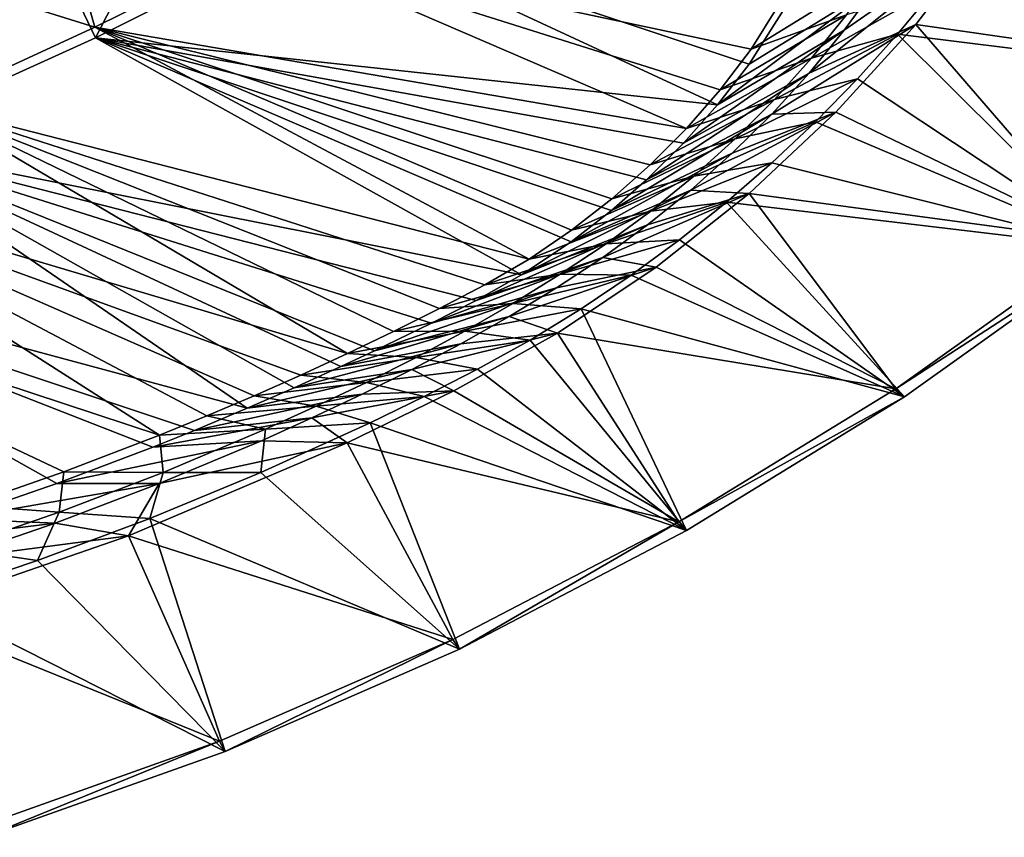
# Model space of a CAD drawing. Header units: metres. Extents: x 0 to 1501, y -1015 to 0.
# Tile 59 of 107: x 840 to 1096, y -970 to -757. Entities that reach past the tile are written whole.
import ezdxf

# ---------------------------------------------------------------- set-up
doc = ezdxf.new("R2010")
doc.units = ezdxf.units.M

msp = doc.modelspace()

# ---------------------------------------------------------------- linework, layer by layer
at = {"layer": 'None'}
for points in [[(838.549561, -717.892029, -406), (896.670044, -688.680969, -406), (859.335266, -761.385986, -63)], [(896.670044, -688.680969, -406), (919.173218, -731.311707, -63), (859.335266, -761.385986, -63)], [(1108.848511, -707.289246, -3), (1173.43689, -772.233582, -3), (1092.078247, -733.313293, -3)], [(846.746521, -715.082458, -377.175201), (795.546326, -738.793762, -377.175201), (859.092834, -758.611267, -60)], [(846.746521, -715.082458, -377.175201), (859.092834, -758.611267, -60), (902.407471, -737.109253, -60)], [(838.549561, -717.892029, -406), (859.335266, -761.385986, -63), (798.335693, -789.049133, -63)], [(1087.974365, -735.879639), (1176.202515, -773.793945), (1096.92627, -723.031006)], [(919.173218, -731.311707, -63), (1021.486755, -778.882874, -63), (859.335266, -761.385986, -63)], [(1044.204346, -745.420532, -63), (1029.776001, -768.222229, -63), (919.173218, -731.311707, -63)], [(1029.776001, -768.222229, -63), (1021.486755, -778.882874, -63), (919.173218, -731.311707, -63)], [(1054.582153, -759.359131, -32.890083), (1092.078247, -733.313293, -3), (1045.42041, -770.580994, -32.781879)], [(1092.078247, -733.313293, -3), (1073.232544, -757.875977, -3), (1045.42041, -770.580994, -32.781879)], [(1092.078247, -733.313293, -3), (1054.582153, -759.359131, -32.890083), (1063.13562, -747.663696, -33.003674)], [(1173.43689, -772.233582, -3), (1073.232544, -757.875977, -3), (1092.078247, -733.313293, -3)], [(1087.974365, -735.879639), (1078.499878, -748.3479), (1176.202515, -773.793945)], [(795.546326, -738.793762, -377.175201), (815.174988, -778.852722, -60), (859.092834, -758.611267, -60)], [(859.092834, -758.611267, -60), (1013.410522, -785.012451, -60), (902.407471, -737.109253, -60)], [(1013.410522, -785.012451, -60), (1022.190369, -774.941223, -60), (902.407471, -737.109253, -60)], [(902.407471, -737.109253, -60), (1022.190369, -774.941223, -60), (1030.303833, -764.325867, -60)], [(1030.303833, -764.325867, -60), (1044.400269, -741.640869, -60), (902.407471, -737.109253, -60)], [(1044.400269, -741.640869, -60), (1030.303833, -764.325867, -60), (1063.696655, -743.689697, -29.959957)], [(1063.696655, -743.689697, -29.959957), (1030.303833, -764.325867, -60), (1055.170166, -755.422485, -29.956882)], [(1029.776001, -768.222229, -63), (1044.204346, -745.420532, -63), (1063.13562, -747.663696, -33.003674)], [(1029.776001, -768.222229, -63), (1063.13562, -747.663696, -33.003674), (1021.486755, -778.882874, -63)], [(1063.13562, -747.663696, -33.003674), (1054.582153, -759.359131, -32.890083), (1021.486755, -778.882874, -63)], [(1055.170166, -755.422485, -29.956882), (1046.049316, -766.693115, -29.95381), (1078.499878, -748.3479)], [(1078.499878, -748.3479), (1046.049316, -766.693115, -29.95381), (1068.518921, -760.414673)], [(1078.499878, -748.3479), (1068.518921, -760.414673), (1176.202515, -773.793945)], [(1030.303833, -764.325867, -60), (1022.190369, -774.941223, -60), (1055.170166, -755.422485, -29.956882)], [(1055.170166, -755.422485, -29.956882), (1022.190369, -774.941223, -60), (1046.049316, -766.693115, -29.95381)], [(815.174988, -778.852722, -60), (972.394226, -819.058228, -60), (859.092834, -758.611267, -60)], [(972.394226, -819.058228, -60), (983.450012, -811.55603, -60), (859.092834, -758.611267, -60)], [(859.092834, -758.611267, -60), (983.450012, -811.55603, -60), (994.000122, -803.357849, -60)], [(994.000122, -803.357849, -60), (1004.000793, -794.497742, -60), (859.092834, -758.611267, -60)], [(1004.000793, -794.497742, -60), (1013.410522, -785.012451, -60), (859.092834, -758.611267, -60)], [(1021.486755, -778.882874, -63), (1054.582153, -759.359131, -32.890083), (1012.637695, -788.86676, -63)], [(1054.582153, -759.359131, -32.890083), (1045.42041, -770.580994, -32.781879), (1012.637695, -788.86676, -63)], [(1045.42041, -770.580994, -32.781879), (1073.232544, -757.875977, -3), (1035.674683, -781.295654, -32.68137)], [(1073.232544, -757.875977, -3), (1052.431152, -780.805908, -3), (1035.674683, -781.295654, -32.68137)], [(1122.136963, -814.395935, -3), (1052.431152, -780.805908, -3), (1073.232544, -757.875977, -3)], [(1173.43689, -772.233582, -3), (1122.136963, -814.395935, -3), (1073.232544, -757.875977, -3)], [(859.335266, -761.385986, -63), (970.441467, -823.14447, -63), (798.335693, -789.049133, -63)], [(993.857178, -806.422485, -63), (983.328552, -814.553589, -63), (859.335266, -761.385986, -63)], [(983.328552, -814.553589, -63), (970.441467, -823.14447, -63), (859.335266, -761.385986, -63)], [(1021.486755, -778.882874, -63), (1012.637695, -788.86676, -63), (859.335266, -761.385986, -63)], [(859.335266, -761.385986, -63), (1012.637695, -788.86676, -63), (1003.025146, -798.395874, -63)], [(1003.025146, -798.395874, -63), (993.857178, -806.422485, -63), (859.335266, -761.385986, -63)], [(1046.049316, -766.693115, -29.95381), (1036.360229, -777.470032, -29.950735), (1068.518921, -760.414673)], [(1068.518921, -760.414673), (1036.360229, -777.470032, -29.950735), (1058.048706, -772.059326)], [(1068.518921, -760.414673), (1058.048706, -772.059326), (1124.677979, -816.228455)], [(1176.202515, -773.793945), (1068.518921, -760.414673), (1124.677979, -816.228455)], [(1022.190369, -774.941223, -60), (1013.410522, -785.012451, -60), (1046.049316, -766.693115, -29.95381)], [(1046.049316, -766.693115, -29.95381), (1013.410522, -785.012451, -60), (1036.360229, -777.470032, -29.950735)], [(1012.637695, -788.86676, -63), (1045.42041, -770.580994, -32.781879), (1003.025146, -798.395874, -63)], [(1045.42041, -770.580994, -32.781879), (1035.674683, -781.295654, -32.68137), (1003.025146, -798.395874, -63)], [(1036.360229, -777.470032, -29.950735), (1026.130981, -787.723267, -29.94766), (1058.048706, -772.059326)], [(1058.048706, -772.059326), (1026.130981, -787.723267, -29.94766), (1047.106934, -783.262024)], [(1124.677979, -816.228455), (1058.048706, -772.059326), (1047.106934, -783.262024)], [(1013.410522, -785.012451, -60), (1004.000793, -794.497742, -60), (1036.360229, -777.470032, -29.950735)], [(1036.360229, -777.470032, -29.950735), (1004.000793, -794.497742, -60), (1026.130981, -787.723267, -29.94766)], [(770.690613, -797.816711, -60), (925.005798, -843.721924, -60), (815.174988, -778.852722, -60)], [(925.005798, -843.721924, -60), (937.056458, -837.946594, -60), (815.174988, -778.852722, -60)], [(815.174988, -778.852722, -60), (937.056458, -837.946594, -60), (949.02002, -831.99292, -60)], [(949.02002, -831.99292, -60), (960.87854, -825.833435, -60), (815.174988, -778.852722, -60)], [(960.87854, -825.833435, -60), (972.394226, -819.058228, -60), (815.174988, -778.852722, -60)], [(1003.025146, -798.395874, -63), (1035.674683, -781.295654, -32.68137), (993.857178, -806.422485, -63)], [(1035.674683, -781.295654, -32.68137), (1025.380981, -791.479004, -32.593975), (993.857178, -806.422485, -63)], [(1052.431152, -780.805908, -3), (1014.578613, -801.109619, -32.525974), (1025.380981, -791.479004, -32.593975)], [(1052.431152, -780.805908, -3), (1029.810181, -801.942993, -3), (1014.578613, -801.109619, -32.525974)], [(1026.130981, -787.723267, -29.94766), (1015.391357, -797.424561, -29.944588), (1047.106934, -783.262024)], [(1047.106934, -783.262024), (1015.391357, -797.424561, -29.944588), (1035.712158, -794.003723)], [(1035.674683, -781.295654, -32.68137), (1052.431152, -780.805908, -3), (1025.380981, -791.479004, -32.593975)], [(1052.431152, -780.805908, -3), (1122.136963, -814.395935, -3), (1029.810181, -801.942993, -3)], [(1124.677979, -816.228455), (1047.106934, -783.262024), (1035.712158, -794.003723)], [(1004.000793, -794.497742, -60), (994.000122, -803.357849, -60), (1026.130981, -787.723267, -29.94766)], [(1026.130981, -787.723267, -29.94766), (994.000122, -803.357849, -60), (1015.391357, -797.424561, -29.944588)], [(798.335693, -789.049133, -63), (898.854187, -857.978638, -63), (736.336487, -814.231079, -63)], [(923.280518, -847.091553, -63), (911.109131, -852.616943, -63), (798.335693, -789.049133, -63)], [(911.109131, -852.616943, -63), (898.854187, -857.978638, -63), (798.335693, -789.049133, -63)], [(970.441467, -823.14447, -63), (958.592285, -829.888, -63), (798.335693, -789.049133, -63)], [(798.335693, -789.049133, -63), (958.592285, -829.888, -63), (946.919067, -835.780457, -63)], [(946.919067, -835.780457, -63), (932.0802, -842.971008, -63), (798.335693, -789.049133, -63)], [(932.0802, -842.971008, -63), (923.280518, -847.091553, -63), (798.335693, -789.049133, -63)], [(993.857178, -806.422485, -63), (1025.380981, -791.479004, -32.593975), (983.328552, -814.553589, -63)], [(1025.380981, -791.479004, -32.593975), (1014.578613, -801.109619, -32.525974), (983.328552, -814.553589, -63)], [(1015.391357, -797.424561, -29.944588), (1004.172363, -806.547363, -29.941513), (1035.712158, -794.003723)], [(1035.712158, -794.003723), (1004.172363, -806.547363, -29.941513), (1023.883972, -804.266113)], [(1023.883972, -804.266113), (1124.677979, -816.228455), (1035.712158, -794.003723)], [(725.676758, -815.487366, -60), (875.98584, -865.015625, -60), (770.690613, -797.816711, -60)], [(875.98584, -865.015625, -60), (888.358093, -859.965759, -60), (770.690613, -797.816711, -60)], [(770.690613, -797.816711, -60), (888.358093, -859.965759, -60), (900.653931, -854.732727, -60)], [(900.653931, -854.732727, -60), (912.870728, -849.317749, -60), (770.690613, -797.816711, -60)], [(912.870728, -849.317749, -60), (925.005798, -843.721924, -60), (770.690613, -797.816711, -60)], [(994.000122, -803.357849, -60), (983.450012, -811.55603, -60), (1015.391357, -797.424561, -29.944588)], [(1015.391357, -797.424561, -29.944588), (983.450012, -811.55603, -60), (1004.172363, -806.547363, -29.941513)], [(983.328552, -814.553589, -63), (1014.578613, -801.109619, -32.525974), (970.441467, -823.14447, -63)], [(1014.578613, -801.109619, -32.525974), (1003.306702, -810.166138, -32.483639), (970.441467, -823.14447, -63)], [(1029.810181, -801.942993, -3), (1003.306702, -810.166138, -32.483639), (1014.578613, -801.109619, -32.525974)], [(1003.306702, -810.166138, -32.483639), (1029.810181, -801.942993, -3), (991.608215, -818.640076, -32.470669)], [(1029.810181, -801.942993, -3), (1005.529602, -821.151123, -3), (991.608215, -818.640076, -32.470669)], [(1029.810181, -801.942993, -3), (1068.044067, -852.909363, -3), (1005.529602, -821.151123, -3)], [(1122.136963, -814.395935, -3), (1068.044067, -852.909363, -3), (1029.810181, -801.942993, -3)], [(1004.172363, -806.547363, -29.941513), (992.506653, -815.067017, -29.938438), (1023.883972, -804.266113)], [(1023.883972, -804.266113), (992.506653, -815.067017, -29.938438), (1011.642395, -814.031738)], [(1011.642395, -814.031738), (1070.336304, -854.989929), (1023.883972, -804.266113)], [(1070.336304, -854.989929), (1124.677979, -816.228455), (1023.883972, -804.266113)], [(983.450012, -811.55603, -60), (972.394226, -819.058228, -60), (1004.172363, -806.547363, -29.941513)], [(1004.172363, -806.547363, -29.941513), (972.394226, -819.058228, -60), (992.506653, -815.067017, -29.938438)], [(970.441467, -823.14447, -63), (1003.306702, -810.166138, -32.483639), (958.592285, -829.888, -63)], [(1003.306702, -810.166138, -32.483639), (991.608215, -818.640076, -32.470669), (958.592285, -829.888, -63)], [(992.506653, -815.067017, -29.938438), (980.46283, -823.030457, -29.935366), (1011.642395, -814.031738)], [(1011.642395, -814.031738), (980.46283, -823.030457, -29.935366), (999.00824, -823.283997)], [(1011.642395, -814.031738), (999.00824, -823.283997), (1070.336304, -854.989929)], [(825.788391, -883.362061, -60), (851.023376, -874.561523, -60), (725.676758, -815.487366, -60)], [(725.676758, -815.487366, -60), (851.023376, -874.561523, -60), (875.98584, -865.015625, -60)], [(874.229065, -868.132263, -63), (849.168091, -877.609741, -63), (736.336487, -814.231079, -63)], [(849.168091, -877.609741, -63), (822.517029, -886.772888, -63), (736.336487, -814.231079, -63)], [(898.854187, -857.978638, -63), (885.078674, -863.763, -63), (736.336487, -814.231079, -63)], [(736.336487, -814.231079, -63), (885.078674, -863.763, -63), (874.229065, -868.132263, -63)], [(972.394226, -819.058228, -60), (960.87854, -825.833435, -60), (992.506653, -815.067017, -29.938438)], [(992.506653, -815.067017, -29.938438), (960.87854, -825.833435, -60), (980.46283, -823.030457, -29.935366)], [(1122.136963, -814.395935, -45), (1068.044067, -852.909363, -45), (1122.136963, -814.395935, -3)], [(1068.044067, -852.909363, -45), (1068.044067, -852.909363, -3), (1122.136963, -814.395935, -3)], [(1124.677979, -816.228455, -45), (1068.044067, -852.909363, -45), (1122.136963, -814.395935, -45)], [(1124.677979, -816.228455, -45), (1070.336304, -854.989929, -45), (1068.044067, -852.909363, -45)], [(1070.336304, -854.989929, -45), (1124.677979, -816.228455, -45), (1070.336304, -854.989929)], [(1124.677979, -816.228455, -45), (1124.677979, -816.228455), (1070.336304, -854.989929)], [(958.592285, -829.888, -63), (991.608215, -818.640076, -32.470669), (946.919067, -835.780457, -63)], [(991.608215, -818.640076, -32.470669), (979.542297, -826.582153, -32.478878), (946.919067, -835.780457, -63)], [(991.608215, -818.640076, -32.470669), (1005.529602, -821.151123, -3), (979.542297, -826.582153, -32.478878)], [(1005.529602, -821.151123, -3), (967.173035, -834.060303, -32.496677), (979.542297, -826.582153, -32.478878)], [(1005.529602, -821.151123, -3), (979.78717, -838.351257, -3), (967.173035, -834.060303, -32.496677)], [(1068.044067, -852.909363, -3), (979.78717, -838.351257, -3), (1005.529602, -821.151123, -3)], [(960.87854, -825.833435, -60), (949.02002, -831.99292, -60), (980.46283, -823.030457, -29.935366)], [(980.46283, -823.030457, -29.935366), (949.02002, -831.99292, -60), (968.170288, -830.634216, -29.932291)], [(980.46283, -823.030457, -29.935366), (968.170288, -830.634216, -29.932291), (999.00824, -823.283997)], [(999.00824, -823.283997), (968.170288, -830.634216, -29.932291), (986.003174, -832.007019)], [(999.00824, -823.283997), (986.003174, -832.007019), (1070.336304, -854.989929)], [(946.919067, -835.780457, -63), (979.542297, -826.582153, -32.478878), (932.0802, -842.971008, -63)], [(979.542297, -826.582153, -32.478878), (967.173035, -834.060303, -32.496677), (932.0802, -842.971008, -63)], [(949.02002, -831.99292, -60), (937.056458, -837.946594, -60), (968.170288, -830.634216, -29.932291)], [(968.170288, -830.634216, -29.932291), (937.056458, -837.946594, -60), (955.648682, -837.884277, -29.929218)], [(968.170288, -830.634216, -29.932291), (955.648682, -837.884277, -29.929218), (986.003174, -832.007019)], [(986.003174, -832.007019), (955.648682, -837.884277, -29.929218), (972.649231, -840.186035)], [(986.003174, -832.007019), (972.649231, -840.186035), (1013.438843, -889.892029)], [(1070.336304, -854.989929), (986.003174, -832.007019), (1013.438843, -889.892029)], [(932.0802, -842.971008, -63), (967.173035, -834.060303, -32.496677), (923.280518, -847.091553, -63)], [(967.173035, -834.060303, -32.496677), (954.564453, -841.142395, -32.51247), (923.280518, -847.091553, -63)], [(979.78717, -838.351257, -3), (954.564453, -841.142395, -32.51247), (967.173035, -834.060303, -32.496677)], [(937.056458, -837.946594, -60), (925.005798, -843.721924, -60), (955.648682, -837.884277, -29.929218)], [(955.648682, -837.884277, -29.929218), (925.005798, -843.721924, -60), (942.9104, -844.772583, -29.926144)], [(954.564453, -841.142395, -32.51247), (979.78717, -838.351257, -3), (941.774109, -847.89032, -32.516983)], [(979.78717, -838.351257, -3), (952.754272, -853.442383, -3), (941.774109, -847.89032, -32.516983)], [(955.648682, -837.884277, -29.929218), (942.9104, -844.772583, -29.926144), (972.649231, -840.186035)], [(1011.41687, -887.589417, -3), (952.754272, -853.442383, -3), (979.78717, -838.351257, -3)], [(1068.044067, -852.909363, -3), (1011.41687, -887.589417, -3), (979.78717, -838.351257, -3)], [(923.280518, -847.091553, -63), (954.564453, -841.142395, -32.51247), (911.109131, -852.616943, -63)], [(954.564453, -841.142395, -32.51247), (941.774109, -847.89032, -32.516983), (911.109131, -852.616943, -63)], [(972.649231, -840.186035), (942.9104, -844.772583, -29.926144), (958.969177, -847.807068)], [(1013.438843, -889.892029), (972.649231, -840.186035), (958.969177, -847.807068)], [(925.005798, -843.721924, -60), (912.870728, -849.317749, -60), (942.9104, -844.772583, -29.926144)], [(942.9104, -844.772583, -29.926144), (912.870728, -849.317749, -60), (929.968262, -851.291443, -29.923069)], [(942.9104, -844.772583, -29.926144), (929.968262, -851.291443, -29.923069), (958.969177, -847.807068)], [(911.109131, -852.616943, -63), (941.774109, -847.89032, -32.516983), (898.854187, -857.978638, -63)], [(941.774109, -847.89032, -32.516983), (928.829346, -854.338501, -32.511726), (898.854187, -857.978638, -63)], [(912.870728, -849.317749, -60), (900.653931, -854.732727, -60), (929.968262, -851.291443, -29.923069)], [(941.774109, -847.89032, -32.516983), (952.754272, -853.442383, -3), (928.829346, -854.338501, -32.511726)], [(958.969177, -847.807068), (929.968262, -851.291443, -29.923069), (945.021851, -854.928772)], [(1013.438843, -889.892029), (958.969177, -847.807068), (945.021851, -854.928772)], [(929.968262, -851.291443, -29.923069), (900.653931, -854.732727, -60), (916.852905, -857.469666, -29.919996)], [(929.968262, -851.291443, -29.923069), (916.852905, -857.469666, -29.919996), (945.021851, -854.928772)], [(898.854187, -857.978638, -63), (928.829346, -854.338501, -32.511726), (885.078674, -863.763, -63)], [(928.829346, -854.338501, -32.511726), (915.74884, -860.513123, -32.501331), (885.078674, -863.763, -63)], [(900.653931, -854.732727, -60), (888.358093, -859.965759, -60), (916.852905, -857.469666, -29.919996)], [(952.754272, -853.442383, -3), (915.74884, -860.513123, -32.501331), (928.829346, -854.338501, -32.511726)], [(952.754272, -853.442383, -3), (924.914185, -867.001953, -3), (915.74884, -860.513123, -32.501331)], [(945.021851, -854.928772), (916.852905, -857.469666, -29.919996), (930.942688, -861.786621)], [(952.754272, -853.442383, -3), (1011.41687, -887.589417, -3), (924.914185, -867.001953, -3)], [(930.942688, -861.786621), (1013.438843, -889.892029), (945.021851, -854.928772)], [(1068.044067, -852.909363, -45), (1011.41687, -887.589417, -45), (1068.044067, -852.909363, -3)], [(1011.41687, -887.589417, -45), (1011.41687, -887.589417, -3), (1068.044067, -852.909363, -3)], [(1070.336304, -854.989929, -45), (1011.41687, -887.589417, -45), (1068.044067, -852.909363, -45)], [(1070.336304, -854.989929, -45), (1013.438843, -889.892029, -45), (1011.41687, -887.589417, -45)], [(1013.438843, -889.892029, -45), (1070.336304, -854.989929, -45), (1013.438843, -889.892029)], [(1070.336304, -854.989929, -45), (1070.336304, -854.989929), (1013.438843, -889.892029)], [(916.852905, -857.469666, -29.919996), (888.358093, -859.965759, -60), (903.633484, -863.424377, -29.916922)], [(916.852905, -857.469666, -29.919996), (903.633484, -863.424377, -29.916922), (930.942688, -861.786621)], [(888.358093, -859.965759, -60), (875.98584, -865.015625, -60), (903.633484, -863.424377, -29.916922)], [(885.078674, -863.763, -63), (915.74884, -860.513123, -32.501331), (874.229065, -868.132263, -63)], [(915.74884, -860.513123, -32.501331), (902.551208, -866.440613, -32.49044), (874.229065, -868.132263, -63)], [(902.437134, -874.76239), (954.259277, -920.766907), (930.942688, -861.786621)], [(930.942688, -861.786621), (903.633484, -863.424377, -29.916922), (902.437134, -874.76239)], [(924.914185, -867.001953, -3), (902.551208, -866.440613, -32.49044), (915.74884, -860.513123, -32.501331)], [(954.259277, -920.766907), (1013.438843, -889.892029), (930.942688, -861.786621)], [(875.98584, -865.015625, -60), (851.023376, -874.561523, -60), (876.911987, -874.686951, -29.910774)], [(903.633484, -863.424377, -29.916922), (875.98584, -865.015625, -60), (876.911987, -874.686951, -29.910774)], [(903.633484, -863.424377, -29.916922), (876.911987, -874.686951, -29.910774), (902.437134, -874.76239)], [(874.229065, -868.132263, -63), (902.551208, -866.440613, -32.49044), (849.168091, -877.609741, -63)], [(902.551208, -866.440613, -32.49044), (875.861267, -877.625916, -32.47908), (849.168091, -877.609741, -63)], [(924.914185, -867.001953, -3), (952.526794, -918.269958, -3), (867.921021, -891.217224, -3)], [(924.914185, -867.001953, -3), (867.921021, -891.217224, -3), (875.861267, -877.625916, -32.47908)], [(902.551208, -866.440613, -32.49044), (924.914185, -867.001953, -3), (875.861267, -877.625916, -32.47908)], [(1011.41687, -887.589417, -3), (952.526794, -918.269958, -3), (924.914185, -867.001953, -3)], [(851.023376, -874.561523, -60), (825.788391, -883.362061, -60), (849.837158, -885.076965, -29.904625)], [(876.911987, -874.686951, -29.910774), (851.023376, -874.561523, -60), (849.837158, -885.076965, -29.904625)], [(876.911987, -874.686951, -29.910774), (849.837158, -885.076965, -29.904625), (873.497375, -886.738403)], [(902.437134, -874.76239), (876.911987, -874.686951, -29.910774), (873.497375, -886.738403)], [(954.259277, -920.766907), (902.437134, -874.76239), (873.497375, -886.738403)], [(849.168091, -877.609741, -63), (875.861267, -877.625916, -32.47908), (822.517029, -886.772888, -63)], [(875.861267, -877.625916, -32.47908), (848.813354, -887.929321, -32.479527), (822.517029, -886.772888, -63)], [(875.861267, -877.625916, -32.47908), (867.921021, -891.217224, -3), (848.813354, -887.929321, -32.479527)], [(849.837158, -885.076965, -29.904625), (825.788391, -883.362061, -60), (822.437622, -894.583252, -29.898478)], [(849.837158, -885.076965, -29.904625), (822.437622, -894.583252, -29.898478), (844.158386, -897.700195)], [(873.497375, -886.738403), (849.837158, -885.076965, -29.904625), (844.158386, -897.700195)], [(822.517029, -886.772888, -63), (848.813354, -887.929321, -32.479527), (798.94989, -894.112671, -63)], [(848.813354, -887.929321, -32.479527), (821.440796, -897.347168, -32.48595), (798.94989, -894.112671, -63)], [(867.921021, -891.217224, -3), (821.440796, -897.347168, -32.48595), (848.813354, -887.929321, -32.479527)], [(893.082275, -947.466003), (873.497375, -886.738403), (844.158386, -897.700195)], [(893.082275, -947.466003), (954.259277, -920.766907), (873.497375, -886.738403)], [(1011.41687, -887.589417, -45), (952.526794, -918.269958, -45), (1011.41687, -887.589417, -3)], [(952.526794, -918.269958, -45), (952.526794, -918.269958, -3), (1011.41687, -887.589417, -3)], [(1011.41687, -887.589417, -45), (954.259277, -920.766907, -45), (952.526794, -918.269958, -45)], [(1013.438843, -889.892029, -45), (954.259277, -920.766907, -45), (1011.41687, -887.589417, -45)], [(954.259277, -920.766907, -45), (1013.438843, -889.892029, -45), (954.259277, -920.766907)], [(1013.438843, -889.892029, -45), (1013.438843, -889.892029), (954.259277, -920.766907)], [(867.921021, -891.217224, -3), (891.655823, -944.804077, -3), (809.400879, -911.465393, -3)], [(867.921021, -891.217224, -3), (809.400879, -911.465393, -3), (821.440796, -897.347168, -32.48595)], [(952.526794, -918.269958, -3), (891.655823, -944.804077, -3), (867.921021, -891.217224, -3)], [(844.158386, -897.700195), (822.437622, -894.583252, -29.898478), (814.455811, -907.634583)], [(814.455811, -907.634583), (893.082275, -947.466003), (844.158386, -897.700195)], [(830.201904, -969.861023), (893.082275, -947.466003), (814.455811, -907.634583)], [(891.655823, -944.804077, -3), (829.095459, -967.064697, -3), (809.400879, -911.465393, -3)], [(952.526794, -918.269958, -45), (891.655823, -944.804077, -45), (952.526794, -918.269958, -3)], [(891.655823, -944.804077, -45), (891.655823, -944.804077, -3), (952.526794, -918.269958, -3)], [(952.526794, -918.269958, -45), (893.082275, -947.466003, -45), (891.655823, -944.804077, -45)], [(954.259277, -920.766907, -45), (893.082275, -947.466003, -45), (952.526794, -918.269958, -45)], [(893.082275, -947.466003, -45), (954.259277, -920.766907, -45), (893.082275, -947.466003)], [(954.259277, -920.766907, -45), (954.259277, -920.766907), (893.082275, -947.466003)], [(891.655823, -944.804077, -45), (829.095459, -967.064697, -45), (891.655823, -944.804077, -3)], [(829.095459, -967.064697, -45), (829.095459, -967.064697, -3), (891.655823, -944.804077, -3)], [(891.655823, -944.804077, -45), (830.201904, -969.861023, -45), (829.095459, -967.064697, -45)], [(893.082275, -947.466003, -45), (830.201904, -969.861023, -45), (891.655823, -944.804077, -45)], [(830.201904, -969.861023, -45), (893.082275, -947.466003, -45), (830.201904, -969.861023)], [(893.082275, -947.466003, -45), (893.082275, -947.466003), (830.201904, -969.861023)]]:
    msp.add_3dface(points, dxfattribs=at)

doc.saveas('drawing.dxf')
